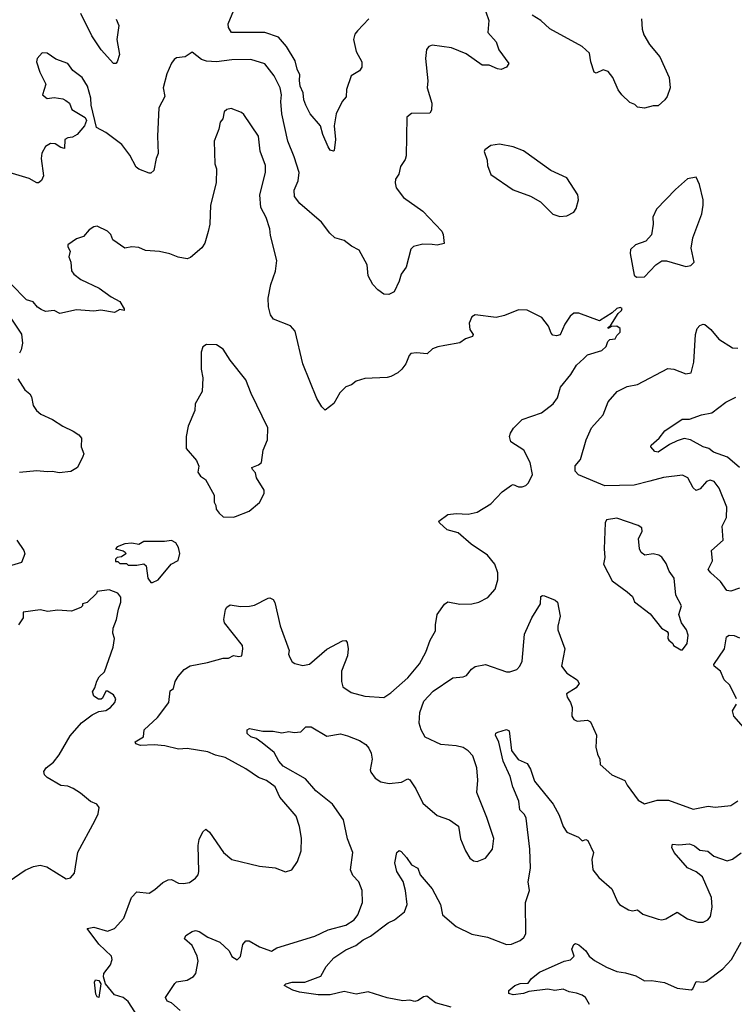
# Model space of a CAD drawing. Extents: x 2143765 to 2212931, y 878955 to 1017455.
# Tile 238 of 256: x 2200486 to 2204625, y 952996 to 958699. Entities that reach past the tile are written whole.
import ezdxf

# ---------------------------------------------------------------- set-up
doc = ezdxf.new("R2010")
doc.units = 0

msp = doc.modelspace()

# ---------------------------------------------------------------- linework, layer by layer
at = {"layer": '0CON20XD'}
for points in [[(2202107.3, 958347.3), (2202109.2, 958379.2), (2202092.4, 958412.4), (2202081.1, 958461.1), (2202031.2, 958545), (2201985, 958598.8), (2201905, 958624.6), (2201713.3, 958625), (2201695.8, 958655), (2201693.5, 958675), (2201725.6, 958755)], [(2203185.7, 958745), (2203204.2, 958695), (2203197.5, 958625), (2203245, 958571.2), (2203261.2, 958525), (2203318.8, 958445), (2203306.2, 958423.8), (2203275, 958411.2), (2203254.4, 958414.4), (2203205, 958436), (2203165, 958436.2), (2203071.9, 958501.9), (2202987, 958537), (2202875, 958551.2), (2202855, 958543.8), (2202842.9, 958527.1), (2202837.5, 958475), (2202850, 958345), (2202847.1, 958305), (2202874.2, 958215), (2202871.2, 958175), (2202862.5, 958157.5), (2202755, 958156.7), (2202728.8, 958135), (2202725, 957910), (2202719.7, 957890.3), (2202691.2, 957848.8), (2202682, 957805), (2202663.3, 957775), (2202660, 957755), (2202666.7, 957725), (2202708.8, 957668.8), (2202821.2, 957591.2), (2202930.8, 957475), (2202939.2, 957455), (2202945, 957402.5), (2202905, 957394.2), (2202875, 957396.9), (2202821.3, 957398.7), (2202767.5, 957385), (2202750.8, 957369.2), (2202724, 957265), (2202695.5, 957224.5), (2202684.3, 957185), (2202655, 957122.5), (2202625, 957107.5), (2202595, 957110), (2202560, 957135), (2202531.2, 957165), (2202504.2, 957215), (2202499.3, 957279.3), (2202452.9, 957365), (2202407.6, 957387.6), (2202365, 957420), (2202312, 957435), (2202283, 957463), (2202235, 957526.2), (2202109.4, 957635), (2202078.1, 957675), (2202075, 957712.5), (2202099.1, 957765), (2202104.5, 957814.5), (2202076.7, 957905), (2202040, 957995), (2202004.5, 958155), (2201997.9, 958225), (2202001.8, 958265), (2201994, 958304), (2201960.5, 958375), (2201905, 958444.4), (2201825, 958468.2), (2201715, 958467.1), (2201625, 958455.2), (2201568.8, 958458.8), (2201539.7, 958469.7), (2201485, 958511.2), (2201445, 958484.2), (2201395, 958477.5), (2201380.5, 958469.5), (2201365, 958447.5), (2201338.8, 958385), (2201317.5, 958305), (2201326.2, 958255), (2201291.2, 958188.8), (2201283.3, 958025), (2201287.8, 957925), (2201276, 957895), (2201263.3, 957825), (2201245, 957810), (2201235, 957810), (2201175, 957834), (2201161.2, 957845), (2201123.7, 957913.7), (2201076.8, 957976.8), (2200985, 958045.5), (2200930, 958075), (2200899.2, 958205), (2200897.9, 958245), (2200878.9, 958315), (2200847.5, 958365), (2200793.8, 958405), (2200765, 958445.7), (2200695, 958470), (2200645, 958506.2), (2200615, 958506.7), (2200586, 958475), (2200582.9, 958455), (2200602.2, 958395), (2200637.1, 958325), (2200617.5, 958265), (2200645, 958242), (2200685, 958249.2), (2200735, 958240.6), (2200752.1, 958232.1), (2200773.3, 958215), (2200788.3, 958178.3), (2200865, 958132.5), (2200873.3, 958115), (2200861.2, 958085), (2200818.8, 958035), (2200791.7, 958018.3), (2200764.4, 958015.6), (2200748, 958005), (2200746, 957954), (2200725, 957958.6), (2200690.5, 957980.5), (2200665, 957981.8), (2200635.5, 957965), (2200613.8, 957926.2)], [(2201045, 958702.5), (2201060, 958665), (2201048.6, 958585), (2201063, 958497), (2201050, 958455), (2201043.6, 958446.4), (2201030, 958445), (2200957.1, 958525), (2200903.8, 958605), (2200839.2, 958735)], [(2202507.5, 958705), (2202442, 958635), (2202428, 958615), (2202419.2, 958585), (2202434.4, 958515), (2202467.1, 958455), (2202467.5, 958425), (2202455, 958404), (2202405, 958373.3), (2202378.8, 958295), (2202377.7, 958252.3), (2202353.8, 958225), (2202318.6, 958155), (2202308.1, 958085), (2202314.4, 958005), (2202308.3, 957941.7), (2202303, 957937), (2202285, 957943.8), (2202273, 957963), (2202241.4, 958035), (2202228.1, 958085), (2202169.4, 958155), (2202144, 958204), (2202131.9, 958235), (2202127.5, 958275), (2202110.4, 958315), (2202107.3, 958347.3)], [(2204088, 958705), (2204090.8, 958645), (2204100.9, 958610.9), (2204134.2, 958555), (2204194.3, 958485), (2204248.6, 958365), (2204253.8, 958305), (2204235.7, 958254.3), (2204223.8, 958235), (2204185, 958200), (2204155, 958201.2), (2204105, 958186.7), (2204065, 958193.3), (2204048.3, 958208.3), (2204019.5, 958219.5), (2203973.3, 958263.3), (2203952.6, 958292.6), (2203921.4, 958365), (2203895, 958398.8), (2203865, 958408.8), (2203825, 958390), (2203813.3, 958395), (2203793.8, 958455), (2203786.2, 958505), (2203744.3, 958544.3), (2203557.3, 958647.3), (2203505, 958695.5), (2203454, 958725)], [(2201277.6, 952757.6), (2201115, 953012.9), (2201085, 953035.5), (2201035, 953050), (2200982, 953115), (2200972.1, 953155), (2200974.1, 953175), (2201012.7, 953225), (2201020.5, 953255), (2201017.8, 953275), (2200945, 953344), (2200877.5, 953435), (2200915, 953442.2), (2200995, 953420.4), (2201035, 953434.3), (2201088.6, 953495), (2201132.5, 953615), (2201165, 953646.7), (2201235, 953640), (2201269.3, 953660.7), (2201315, 953701.2), (2201345, 953716), (2201365, 953719.2), (2201405, 953698.6), (2201434.2, 953695.8), (2201469.1, 953700.9), (2201505, 953726.2), (2201520, 953745), (2201524.2, 953765), (2201519.2, 953915), (2201525, 953950), (2201546.7, 953995), (2201565, 954010), (2201585, 953993.3), (2201666, 953875), (2201715, 953834), (2201875, 953796.7), (2201965, 953786.2), (2202025, 953763.3), (2202062.5, 953775), (2202095, 953822.5), (2202115.8, 953885), (2202119.1, 953959.1), (2202106.9, 954025), (2202087.5, 954085), (2201992.5, 954195), (2201965.8, 954255), (2201915, 954291.9), (2201868.9, 954308.9), (2201795, 954360), (2201675.9, 954425.9), (2201619.5, 954439.5), (2201575, 954458.2), (2201455, 954477.5), (2201405.5, 954474.5), (2201327, 954493), (2201265, 954499.1), (2201185, 954494.7), (2201158.1, 954505), (2201154.1, 954515.9), (2201202.5, 954545), (2201206.2, 954585), (2201283.1, 954656.9), (2201350, 954745), (2201357.5, 954812.5), (2201377.5, 954825), (2201386.7, 954865), (2201404.5, 954895.5), (2201439.2, 954935), (2201474, 954956), (2201574.6, 954975.4), (2201665, 955001.9), (2201695, 955000.6), (2201725, 955016.2), (2201755, 955010), (2201772.5, 955015), (2201778.8, 955055), (2201775.8, 955075), (2201672, 955205), (2201668.8, 955225), (2201677.7, 955282.3), (2201685, 955296.7), (2201705, 955310.8), (2201765, 955300.8), (2201817.3, 955302.7), (2201845, 955308.8), (2201925, 955348.8), (2201935, 955350), (2201955, 955340), (2201964.1, 955324.1), (2201995, 955187.5), (2202046.1, 955046.1), (2202043.3, 955025), (2202050, 955005), (2202065, 954980), (2202079.5, 954969.5), (2202125, 954959.2), (2202165, 954966), (2202265, 955052.9), (2202355, 955102), (2202375, 955102.5), (2202382, 955092), (2202389.2, 955055), (2202385.6, 955015), (2202349.2, 954925), (2202350, 954865), (2202357.5, 954835), (2202405, 954802), (2202485, 954780), (2202595, 954772.5), (2202635, 954800), (2202733.9, 954886.1), (2202802.1, 954967.9), (2202839.2, 955035), (2202864.3, 955105), (2202895, 955160), (2202894.3, 955195), (2202905, 955253.3), (2202945.8, 955314.2), (2202965, 955328), (2203035, 955314), (2203105, 955316.2), (2203145, 955326), (2203196.8, 955353.2), (2203239.7, 955400.3), (2203255.9, 955454.1), (2203256, 955495), (2203237.5, 955545), (2203195, 955597.5), (2203101.3, 955661.3), (2203025, 955726.2), (2202961.2, 955745), (2202916.7, 955785), (2202913.8, 955795), (2202966, 955834), (2203015, 955839.2), (2203084.3, 955835.7), (2203135, 955847.5), (2203215, 955894), (2203280, 955965), (2203335, 956003.3), (2203345, 956006.7), (2203375, 955993.3), (2203396.1, 955993.9), (2203418.3, 956001.7), (2203433.9, 956016.1), (2203455.8, 956064.2), (2203442.5, 956135), (2203406.9, 956205), (2203331.2, 956255), (2203322.5, 956285), (2203328.6, 956305), (2203346.9, 956333.1), (2203396.6, 956383.4), (2203507.9, 956422.1), (2203575.9, 956474.1), (2203601.7, 956508.3), (2203619.5, 956570.5), (2203678.8, 956645), (2203710.9, 956699.1), (2203754.1, 956735.9), (2203775, 956758.8), (2203857.3, 956782.7), (2203883.6, 956806.4), (2203893.3, 956835), (2203905, 956847.5), (2203935, 956850), (2203945, 956870), (2203965, 956890), (2203965, 956910), (2203945, 956923.3), (2203915, 956922.5), (2203895, 956910), (2203892.5, 956915), (2203909.3, 956930.7), (2203952.5, 956997.5), (2203972.5, 957015), (2203976.2, 957026.2), (2203965, 957032.5), (2203945, 957026.7), (2203918.7, 957001.3), (2203845, 956955.8), (2203725, 957000), (2203695, 957000), (2203675, 956982.5), (2203643.3, 956935), (2203616.4, 956873.6), (2203595, 956867.5), (2203575, 956872.5), (2203563.9, 956883.9), (2203550, 956925), (2203510, 956975), (2203425, 957016), (2203375, 957018), (2203295, 956986), (2203245, 956974), (2203125, 956990), (2203105, 956977.5), (2203088.8, 956941.2), (2203092.5, 956905), (2203111.9, 956875), (2203109.2, 956865), (2203069.1, 956850.9), (2203035, 956828.1), (2202948.2, 956811.8), (2202907.5, 956805), (2202877.3, 956792.7), (2202846.9, 956763.1), (2202785, 956770), (2202752.5, 956765), (2202741.2, 956755), (2202722.5, 956705), (2202700, 956675), (2202676.9, 956653.1), (2202635, 956632), (2202615, 956625.8), (2202485, 956620), (2202434.4, 956605.6), (2202407.5, 956585), (2202375, 956573.3), (2202341.2, 956538.8), (2202305, 956476.2), (2202255, 956437.5), (2202236.4, 956456.4), (2202208, 956505), (2202126.7, 956705), (2202081.2, 956895), (2202055, 956926.2), (2201956.7, 956965), (2201939.1, 956989.1), (2201926.8, 957036.8), (2201924.3, 957085.7), (2201940, 957165), (2201967.3, 957242.7), (2201975.7, 957305), (2201939.1, 957449.1), (2201935, 957487.5), (2201913.9, 957553.9), (2201881.7, 957611.7), (2201876.7, 957685), (2201910, 957815), (2201910.6, 957855), (2201878.3, 957938.3), (2201869.4, 958025), (2201785, 958150), (2201771.2, 958161.2), (2201710, 958185), (2201685, 958180), (2201670, 958165), (2201663.3, 958125), (2201646.7, 958105), (2201638.8, 958065), (2201612, 957995), (2201616.7, 957865), (2201626.2, 957835), (2201624, 957755), (2201592, 957625), (2201587.1, 957515), (2201578.3, 957471.7), (2201557.5, 957405), (2201541.8, 957378.2)], [(2203615, 957560), (2203655, 957563.3), (2203696.7, 957585), (2203710, 957605), (2203723.3, 957655), (2203718.8, 957685), (2203655, 957783.3), (2203562.5, 957825), (2203405, 957938.8), (2203345, 957963.8), (2203265, 957977.5), (2203215, 957970), (2203180, 957945), (2203176.7, 957935), (2203193.3, 957885), (2203196.2, 957855), (2203215, 957803.3), (2203345, 957713.3), (2203445, 957676.7), (2203503.6, 957643.6), (2203575, 957572.5), (2203615, 957560)], [(2200613.8, 957926.2), (2200610, 957895), (2200622.9, 957795), (2200611.7, 957768.3), (2200595, 957754.2), (2200585, 957754.2), (2200539.8, 957779.8), (2200385.8, 957825.8)], [(2204058.3, 957208.3), (2204105, 957210), (2204170.5, 957279.5), (2204205, 957302.5), (2204233, 957303), (2204345, 957268.8), (2204373.6, 957276.4), (2204392.5, 957295), (2204376.2, 957375), (2204386, 957435), (2204437.5, 957575), (2204446, 957625), (2204446, 957655), (2204423.8, 957745), (2204405, 957787.5), (2204355, 957777.5), (2204285, 957716.7), (2204175, 957602.5), (2204153.8, 957555), (2204156.2, 957515), (2204146.1, 957453.9), (2204113, 957417), (2204053.9, 957396.1), (2204025, 957367.5), (2204022.5, 957345), (2204045, 957220), (2204058.3, 957208.3)], [(2201541.8, 957378.2), (2201475, 957322.5), (2201455, 957314.4), (2201403.4, 957323.4), (2201355, 957344), (2201295, 957356.9), (2201215, 957362.9), (2201175, 957380), (2201135, 957383.3), (2201095, 957376.2), (2201025, 957423.8), (2201014.2, 957454.2), (2200995, 957474), (2200935, 957504), (2200915, 957500), (2200887.3, 957482.7), (2200855.8, 957444.2), (2200815, 957430), (2200764.1, 957395.9), (2200764.1, 957384.1), (2200778.8, 957358.8), (2200770, 957325), (2200782, 957295), (2200786.2, 957245), (2200798.8, 957225), (2200840, 957195), (2200946.7, 957145), (2201015, 957094), (2201065, 957066.7), (2201090, 957025), (2201090, 957015), (2201065, 957020), (2201035, 957003.3), (2200955, 957017.5), (2200915, 957011.9), (2200815, 957018.5), (2200717.5, 956997.5), (2200685, 957015.7), (2200635, 957010), (2200610.3, 957020.3), (2200588.8, 957035), (2200564.1, 957064.1), (2200525, 957077.5), (2200435, 957170)], [(2200437.5, 956965), (2200497, 956877), (2200502, 956825), (2200493.9, 956786.1), (2200485, 956767.5)], [(2204655, 955407.3), (2204605, 955390), (2204582.2, 955392.2), (2204546.4, 955445), (2204489.1, 955495), (2204474.4, 955515), (2204499.4, 955565), (2204493.1, 955625), (2204561.1, 955685), (2204554.4, 955765), (2204581.1, 955815), (2204582.9, 955875), (2204538.6, 955985), (2204508.8, 956025), (2204485, 956031.4), (2204465, 956024.4), (2204427.4, 955982.6), (2204405, 955972.5), (2204387.7, 955987.7), (2204356.5, 956046.5), (2204325, 956060.4), (2204215, 956046.8), (2204135.4, 956025.4), (2204046.3, 956003.7), (2203875, 955999.3), (2203722.2, 956062.2), (2203704.3, 956085), (2203704, 956115), (2203735, 956152.5), (2203767.5, 956265), (2203798.1, 956335), (2203865, 956411.2), (2203895, 956486.2), (2203946, 956545), (2204005.4, 956574.6), (2204065, 956586.5), (2204240.3, 956679.7), (2204275.4, 956675.4), (2204345, 956647.5), (2204375, 956653.3), (2204391.9, 956715), (2204400.4, 956875), (2204410.3, 956909.7), (2204425, 956927.5), (2204445, 956935.6), (2204455, 956932.9), (2204489.2, 956905), (2204535, 956849.2), (2204615, 956798), (2204645, 956796)], [(2201725, 955817.5), (2201735, 955822.5), (2201815, 955852.5), (2201875, 955902.5), (2201902.5, 955955), (2201902.5, 955975), (2201856.7, 956045), (2201852.5, 956075), (2201833.6, 956093.6), (2201830, 956105), (2201869.5, 956120.5), (2201885.9, 956134.1), (2201896.2, 956205), (2201921.2, 956265), (2201923.3, 956335), (2201825.7, 956535), (2201795, 956613.8), (2201705, 956726.7), (2201665, 956790), (2201625, 956816.7), (2201567, 956817), (2201547.5, 956805), (2201537, 956773), (2201536.7, 956675), (2201546.1, 956623.9), (2201542, 956545), (2201502.9, 956475), (2201500, 956435), (2201462.5, 956345), (2201450, 956285), (2201450, 956215), (2201510, 956145), (2201523, 956113), (2201518.3, 956078.3), (2201532.5, 956055), (2201562.5, 956035), (2201612.5, 955945), (2201612.5, 955905), (2201622.5, 955885), (2201623.6, 955863.6), (2201640.7, 955840.7), (2201665, 955820), (2201725, 955817.5)], [(2200475, 956618.8), (2200516.2, 956555), (2200545, 956531.2), (2200554.2, 956515), (2200562.9, 956465), (2200584, 956435), (2200608, 956415), (2200675, 956384.4), (2200735, 956344.4), (2200796, 956315), (2200828, 956295), (2200844, 956275), (2200842, 956225), (2200856.7, 956185), (2200851.7, 956168.3), (2200821.2, 956105), (2200782.9, 956082.9), (2200715, 956074.6), (2200675, 956082.7), (2200645, 956079.6), (2200585, 956085.5), (2200485, 956076)], [(2204656, 956106), (2204585.8, 956165), (2204504.7, 956194.7), (2204478.8, 956215), (2204445, 956225.5), (2204372, 956265), (2204335, 956274.1), (2204295, 956260.6), (2204250.7, 956239.3), (2204185, 956194.2), (2204165, 956198.8), (2204142, 956225), (2204144, 956235), (2204190.8, 956275), (2204222.4, 956317.6), (2204323.9, 956386.1), (2204365, 956385.6), (2204435, 956410.8), (2204495, 956421.2), (2204575.9, 956484.1), (2204635, 956513.3)], [(2204325, 955050), (2204353.3, 955085), (2204358, 955135), (2204348, 955165), (2204320, 955205), (2204303.6, 955253.6), (2204318.8, 955305), (2204285.8, 955365), (2204278, 955465), (2204248.8, 955505), (2204230, 955550), (2204205, 955586.7), (2204187.7, 955597.7), (2204155.8, 955605.8), (2204107, 955597), (2204085, 955612.5), (2204076.2, 955635), (2204070, 955695), (2204091.2, 955735), (2204090, 955755), (2204069.5, 955769.5), (2203945, 955811.2), (2203885, 955802.5), (2203876.7, 955785), (2203872, 955635), (2203876, 955585), (2203867.5, 955545), (2203918, 955448), (2204005.7, 955385.7), (2204035, 955357.5), (2204047, 955327), (2204137.6, 955257.6), (2204204.1, 955174.1), (2204235.7, 955155.7), (2204242, 955145), (2204240, 955115), (2204246.1, 955106.1), (2204270, 955085), (2204274, 955074), (2204315, 955050), (2204325, 955050)], [(2200468.6, 955685), (2200510, 955625), (2200516.2, 955605), (2200496.2, 955555), (2200375, 955517.8)], [(2201255, 955440), (2201287.5, 955455), (2201363.3, 955545), (2201404.1, 955565.9), (2201413.6, 955606.4), (2201405, 955642.5), (2201389.7, 955669.7), (2201365, 955683.3), (2201325, 955677.5), (2201205, 955676.7), (2201175, 955660), (2201135, 955666.7), (2201095, 955662.5), (2201050, 955645), (2201040, 955635), (2201085, 955622.5), (2201097.5, 955615), (2201100, 955605), (2201075, 955587.5), (2201050, 955585), (2201040, 955575), (2201041.7, 955561.7), (2201055, 955560), (2201065, 955550), (2201105, 955550), (2201115, 955540), (2201165, 955540), (2201205, 955547.5), (2201217.5, 955535), (2201227.5, 955465), (2201245, 955440), (2201255, 955440)], [(2200425, 953709.2), (2200517.9, 953772.1), (2200566.6, 953793.4), (2200605, 953801.4), (2200643.2, 953793.2), (2200755, 953723.3), (2200780.7, 953729.3), (2200803.8, 953755), (2200822.7, 953877.3), (2200921.7, 954058.3), (2200940.5, 954099.5), (2200946.7, 954135), (2200932.5, 954155), (2200895, 954170), (2200838.8, 954218.8), (2200795.5, 954245.5), (2200765, 954260), (2200723.2, 954263.2), (2200645, 954308.8), (2200628.8, 954325), (2200626.4, 954343.6), (2200640, 954365), (2200681.7, 954398.3), (2200715, 954441.2), (2200778.6, 954551.4), (2200843.6, 954626.4), (2200905, 954673.3), (2200945, 954692.5), (2200985, 954697.5), (2201012.5, 954715), (2201036.7, 954745), (2201042.5, 954765), (2201029.3, 954789.3), (2200995, 954810), (2200985, 954810), (2200965, 954770), (2200957, 954763), (2200943, 954763), (2200915, 954780), (2200907.5, 954805), (2200921.7, 954828.3), (2200931.7, 954868.3), (2200947, 954893), (2200977.7, 954922.3), (2201028.1, 955065), (2201035.8, 955115), (2201026.2, 955145), (2201026.7, 955175), (2201046.7, 955225), (2201057.5, 955285), (2201072.5, 955325), (2201072.5, 955355), (2201055, 955377.5), (2201005, 955397.5), (2200935, 955387.5), (2200930, 955375), (2200876.4, 955323.6), (2200850, 955315), (2200850, 955305), (2200840, 955295), (2200785.9, 955274.1), (2200705, 955279.2), (2200647.9, 955272.1), (2200605, 955280.6), (2200505, 955267.5), (2200506.2, 955235), (2200478, 955195)], [(2201415, 952959.2), (2201365, 953004.2), (2201340, 953015), (2201330, 953035), (2201383.6, 953116.4), (2201394.3, 953125.7), (2201455, 953136), (2201493, 953157), (2201506, 953175), (2201519.2, 953245), (2201514, 953275), (2201485, 953336.7), (2201440, 953375), (2201448, 953395), (2201485, 953416.9), (2201505, 953423.1), (2201525, 953418.1), (2201575, 953385.8), (2201645.5, 953355.5), (2201698.8, 953305), (2201715, 953273.3), (2201745, 953254), (2201765, 953272.5), (2201778, 953342), (2201796, 953364), (2201815, 953364.2), (2201875, 953328.5), (2201945, 953304), (2201975, 953323.8), (2202195, 953390.9), (2202273.6, 953426.4), (2202375, 953453.8), (2202422.5, 953485), (2202445.5, 953515), (2202470.8, 953585), (2202470, 953655), (2202450, 953705), (2202415, 953741.2), (2202401.4, 953775), (2202415.7, 953875), (2202384.5, 953955), (2202361.2, 954065), (2202297.9, 954155), (2202201.7, 954231.7), (2202142.2, 954302.2), (2202011.9, 954375), (2201986.7, 954405), (2201960.8, 954455), (2201891.3, 954511.3), (2201855.6, 954535.6), (2201825, 954545.7), (2201803.8, 954565), (2201803.8, 954586.2), (2201817, 954593), (2201895, 954577.5), (2201955, 954577.5), (2202005, 954568), (2202045, 954575.7), (2202075, 954570.8), (2202115, 954574), (2202142.5, 954602.5), (2202175, 954603.1), (2202265, 954550), (2202345, 954562), (2202385, 954551.4), (2202455, 954523.8), (2202490.3, 954500.3), (2202508.7, 954478.7), (2202521.2, 954451.2), (2202527.5, 954415), (2202515.8, 954355), (2202520, 954340), (2202545, 954306.7), (2202577.5, 954285), (2202625.7, 954274.3), (2202697.9, 954282.1), (2202735, 954302), (2202745, 954296.2), (2202780, 954245), (2202820.5, 954160.5), (2202905, 954088.8), (2202975, 954063.8), (2203028.3, 954028.3), (2203040, 953955), (2203068, 953885), (2203093.2, 953843.2), (2203115, 953826.7), (2203136.4, 953823.6), (2203185, 953842.5), (2203223.8, 953895), (2203233, 953957), (2203191.2, 954078.8), (2203133.2, 954223.2), (2203140, 954295), (2203134.2, 954365), (2203110, 954435), (2203084, 954465), (2203055, 954483.1), (2203013.5, 954493.5), (2202925, 954501.5), (2202835, 954544.2), (2202812.2, 954585), (2202799.4, 954625), (2202803.6, 954686.4), (2202827.5, 954752.5), (2202880.1, 954809.9), (2202995, 954887.5), (2203055, 954892.9), (2203075, 954900.6), (2203103, 954937), (2203125, 954952.5), (2203185, 954964.5), (2203305, 954921.4), (2203325, 954922), (2203365, 954936.2), (2203383.8, 954955), (2203395.6, 954984.4), (2203410.3, 955140.3), (2203451.9, 955235), (2203502.5, 955315), (2203505, 955357.5), (2203515, 955364.4), (2203525, 955362.1), (2203587, 955337), (2203601.1, 955325), (2203616.5, 955245), (2203603.1, 955186.9), (2203603.8, 955165), (2203642.9, 955055), (2203624.4, 954954.4), (2203655.8, 954915), (2203715, 954876), (2203726, 954855), (2203710.3, 954829.7), (2203653.3, 954795), (2203656.7, 954775), (2203676.7, 954745), (2203686.2, 954715), (2203684.2, 954664.2), (2203696.1, 954646.1), (2203715, 954636.2), (2203775, 954642), (2203792.9, 954632.9), (2203826.7, 954555), (2203824.2, 954485), (2203832, 954445), (2203846.2, 954415), (2203848, 954385), (2203916.7, 954325), (2203991.4, 954291.4), (2204004.6, 954264.6), (2204068, 954178), (2204105, 954157.8), (2204177.9, 954177.9), (2204245, 954177.5), (2204387, 954127), (2204475, 954144), (2204515, 954137.5), (2204605, 954147.5), (2204646.7, 954175)], [(2204638.9, 954765), (2204598.6, 954845), (2204566, 954876), (2204545.6, 954925), (2204509.4, 954955), (2204506.5, 954965), (2204569.3, 955055), (2204580, 955125), (2204595, 955134.3), (2204625, 955133.1), (2204655, 955118)], [(2204736.7, 954535), (2204622.2, 954665), (2204615.7, 954695), (2204638.1, 954735)], [(2202726.1, 953846.1), (2202755, 953804.2), (2202791.2, 953785), (2202805.7, 953745.7), (2202875, 953664), (2202923.1, 953575), (2202936, 953515), (2203015, 953446), (2203105, 953402), (2203195, 953384.2), (2203305, 953342.7), (2203335, 953344.5), (2203385, 953365.7), (2203407, 953383), (2203416.9, 953405), (2203415.8, 953585), (2203439.5, 953655), (2203432.1, 953705), (2203444.1, 953784.1), (2203441.8, 953895), (2203418.9, 954075), (2203409.5, 954095), (2203383.3, 954123.3), (2203377.6, 954172.4), (2203343.1, 954255), (2203327.7, 954315), (2203286.5, 954405), (2203261.4, 954515), (2203242.5, 954555), (2203244.2, 954565.8), (2203255, 954572), (2203305, 954587.5), (2203320.8, 954580.8), (2203335.6, 954465.6), (2203373.5, 954413.5), (2203425, 954390), (2203445, 954357.5), (2203467.9, 954287.9), (2203575.9, 954155.9), (2203610.7, 954090.7), (2203633.1, 954025), (2203655, 953992.5), (2203722.5, 953965), (2203745, 953942.5), (2203765, 953950), (2203776.7, 953945), (2203810, 953875), (2203799.2, 953835), (2203806.2, 953775), (2203840, 953730), (2203916, 953665), (2203949.2, 953589.2), (2203960, 953575), (2204013.2, 953543.2), (2204035, 953538), (2204065, 953542.5), (2204095, 953518.6), (2204185, 953488.6), (2204205, 953485.7), (2204228.7, 953491.3), (2204295, 953530.6), (2204355, 953491.4), (2204415, 953472.5), (2204445, 953471.4), (2204471.2, 953485), (2204487.5, 953505), (2204497.9, 953557.9), (2204493.3, 953615), (2204440.7, 953735), (2204405, 953762.8), (2204355, 953785.7), (2204278, 953875), (2204264, 953905), (2204267, 953923), (2204305, 953918.8), (2204365, 953925.6), (2204395, 953914.4), (2204425, 953888.9), (2204472.8, 953882.8), (2204506.2, 953855), (2204585, 953827.5), (2204615, 953835.8), (2204665, 953873.1)], [(2202985, 952980), (2202893.8, 953005), (2202845, 953043.3), (2202825, 953039.4), (2202795, 953017.8), (2202775, 953012.2), (2202745, 953019.1), (2202705, 953016.5), (2202615, 953033.4), (2202505, 953068.4), (2202434.5, 953055.5), (2202365, 953070.4), (2202285, 953050), (2202215, 953050), (2202106.2, 953066.2), (2202068.3, 953078.3), (2202018, 953105), (2202027.5, 953115), (2202065, 953124.3), (2202136.7, 953125), (2202230.7, 953159.3), (2202261.2, 953215), (2202305, 953266), (2202375, 953312), (2202433, 953337), (2202475, 953368.9), (2202518.9, 953391.1), (2202621.2, 953468.8), (2202657.5, 953485), (2202715, 953532.5), (2202729.5, 953575), (2202721.5, 953655), (2202706.4, 953706.4), (2202671.4, 953765), (2202658, 953815), (2202670, 953875), (2202684, 953886), (2202695, 953882), (2202726.1, 953846.1)], [(2203787.5, 952995), (2203764.2, 953035), (2203745, 953049.2), (2203711.2, 953061.2), (2203668.5, 953068.5), (2203635, 953083.1), (2203586.6, 953076.6), (2203545, 953084.4), (2203435, 953070), (2203405, 953058.8), (2203345, 953050.8), (2203319.3, 953059.3), (2203318.8, 953075), (2203355, 953105.6), (2203385, 953115.7), (2203430.7, 953119.3), (2203450, 953145), (2203497.9, 953182.1), (2203640, 953245), (2203676.1, 953253.9), (2203697.5, 953275), (2203684, 953315), (2203695, 953342.5), (2203705, 953347.5), (2203725, 953340), (2203765, 953305.8), (2203784, 953275), (2203815, 953248.8), (2203885, 953212), (2203945, 953185.8), (2203995, 953179.2), (2204055, 953160), (2204105, 953131.2), (2204145, 953133.8), (2204221.7, 953121.7), (2204295, 953090), (2204375, 953080), (2204385, 953086.2), (2204405, 953128.8), (2204445, 953124.2), (2204465, 953130.8), (2204559.5, 953200.5), (2204609.6, 953255), (2204666, 953355)], [(2200945, 953036), (2200935, 953039.2), (2200926.9, 953055), (2200919.2, 953125), (2200925, 953137.8), (2200945, 953132.9), (2200955.5, 953115), (2200945, 953036)]]:
    msp.add_lwpolyline(points, dxfattribs=at)

doc.saveas('drawing.dxf')
